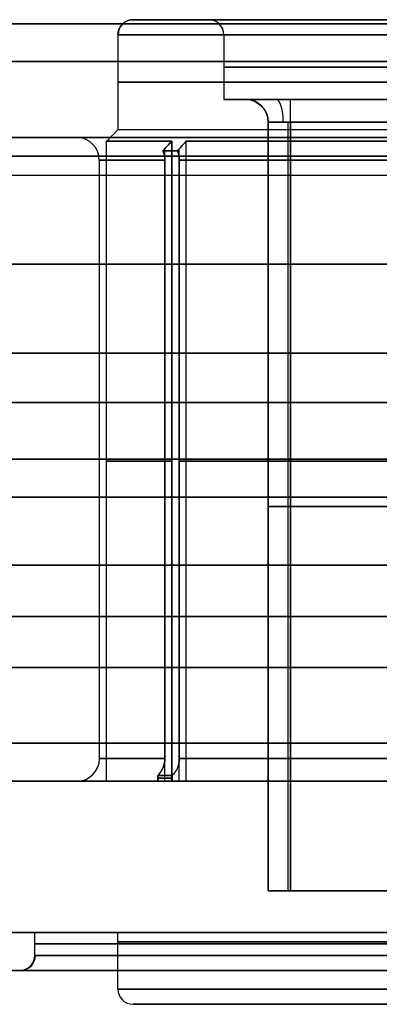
# Model space of a CAD drawing. Header units: centimetres. Extents: x -11.4 to 11.4, y -26.1 to 0.
# Tile 237 of 256: x -3.72 to -3.244, y -9.295 to -7.995. Entities that reach past the tile are written whole.
import ezdxf

# ---------------------------------------------------------------- set-up
doc = ezdxf.new("R2010")
doc.units = ezdxf.units.CM
doc.layers.add('Default', color=7, linetype='Continuous', true_color=0x000000)

msp = doc.modelspace()

# ---------------------------------------------------------------- linework, layer by layer
at = {"layer": 'Default'}
for p, q in [((-3.57, -7.9946), (-3.47, -7.9946)), ((-3.45, -8.1), (-3.0936, -8.1)), ((-3.3917, -8.13, -0.13), (-3.3917, -9.1446, -0.13)), ((-3.3655, -8.13, 0.1002), (-3.3655, -9.1446, 0.1002)), ((-3.645, -8.15), (-5.025, -8.15)), ((-3.605, -9), (-3.605, -8.155)), ((10.575, -8.175, -3.25), (-4.575, -8.175, -3.25)), ((-4.575, -8.175, 3.25), (10.575, -8.175, 3.25)), ((-3.528, -9, 0.4609), (-3.528, -8.165, 0.4609)), ((-3.528, -9, -0.4609), (-3.528, -8.165, -0.4609)), ((-3.5089, -9, 0.5071), (-3.5089, -8.165, 0.5071)), ((-3.5089, -9, -0.5071), (-3.5089, -8.165, -0.5071)), ((-3.615, -8.18), (-3.615, -8.97)), ((-4.575, -8.3175, -3.275), (10.575, -8.3175, -3.275)), ((10.575, -8.3175, 3.275), (-4.575, -8.3175, 3.275)), ((11.05, -8.5, 3.3), (-5.05, -8.5, 3.3)), ((-5.05, -8.5, -3.3), (11.05, -8.5, -3.3)), ((9.865, -8.575, -3.065), (-3.865, -8.575, -3.065)), ((-3.865, -8.575, 3.065), (9.865, -8.575, 3.065)), ((-3.5188, -8.5775, 0.4571), (-3.528, -8.5775, 0.4609)), ((-3.528, -8.5775, -0.4609), (-3.5188, -8.5775, -0.4571)), ((-3.5089, -8.5775, 0.5071), (-3.4997, -8.5775, 0.5033)), ((-3.4997, -8.5775, -0.5033), (-3.5089, -8.5775, -0.5071)), ((11.3, -8.625, 3.55), (-11.3, -8.625, 3.55)), ((-11.3, -8.625, -3.55), (11.3, -8.625, -3.55)), ((-3.0933, -8.6373, -0.1), (-3.3617, -8.6373, -0.1)), ((-3.3617, -8.6373, 0.1), (-3.0933, -8.6373, 0.1)), ((-4.575, -8.7825, -3.275), (10.575, -8.7825, -3.275)), ((10.575, -8.7825, 3.275), (-4.575, -8.7825, 3.275)), ((-3.645, -9), (-3.605, -9)), ((-3.7, -9.2), (-3.59, -9.2)), ((-3.57, -9.2946), (-1.13, -9.2946))]:
    msp.add_line(p, q, dxfattribs=at)
at = {"layer": 'Default', "extrusion": (0, 0, -1)}
msp.add_arc((3.57, -8.0146), 0.02, 360, 90, dxfattribs=at)
at = {"layer": 'Default', "extrusion": (-0.00659, 0, 0.999978)}
msp.add_arc((-3.5699, -8.0146, 0.0155), 0.02, 90, 180, dxfattribs=at)
at = {"layer": 'Default', "extrusion": (0, -1, 0)}
for centre, radius, start, end in [((-2.35, 0, 7.9946), 1.22, 180, 0), ((-2.35, 0, 7.9946), 1.22, 0, 180), ((-2.35, 0, 7.9946), 1.12, 0, 180), ((-2.35, 0, 8.0146), 1.24, 0, 180), ((-2.35, 0, 8.0146), 1.24, 180, 0), ((-2.35, 0, 8.0146), 1.1, 0, 180), ((-2.35, 0, 8.0146), 1.1, 180, 0), ((-2.35, 0, 8.0573), 1.1, 0, 180), ((-2.35, 0, 8.0573), 1.1, 180, 0), ((-2.35, 0, 8.0773), 1.24, 0, 180), ((-2.35, 0, 8.0773), 1.24, 180, 0), ((-3.3617, -0.13, 8.1), 0.06, 90, 187.3223), ((-3.3617, 0.13, 8.1), 0.06, 172.6777, 270), ((-3.3617, -0.13, 8.1), 0.06, 90, 187.3223), ((-3.3617, 0.13, 8.1), 0.06, 172.6777, 269.8467), ((-2.35, 0, 8.1), 1.08, 187.3223, 262.6777), ((-2.35, 0, 8.1), 1.08, 97.3223, 172.6777), ((-3.3617, -0.13, 8.13), 0.03, 90, 187.3223), ((-3.3617, 0.13, 8.13), 0.03, 172.6777, 270), ((-2.35, 0, 8.13), 1.05, 187.3223, 262.6777), ((-2.35, 0, 8.13), 1.05, 97.3223, 172.6777), ((-2.35, 0, 8.14), 1.24, 0, 180), ((-2.35, 0, 8.18), 1.265, 158.6324, 201.3676), ((-2.35, 0, 8.18), 1.265, 113.6324, 156.3676), ((-2.35, 0, 8.18), 1.265, 203.6324, 246.3676), ((-2.35, 0, 8.575), 1.265, 158.6324, 201.3676), ((-2.35, 0, 8.575), 1.265, 113.6324, 156.3676), ((-2.35, 0, 8.575), 1.265, 203.6324, 246.3676), ((-3.3617, -0.13, 8.6373), 0.03, 90, 187.3223), ((-3.3617, 0.13, 8.6373), 0.03, 172.6777, 270), ((-2.35, 0, 9), 1.295, 90, 270), ((-2.35, 0, 9), 1.295, 90, 270), ((-2.35, 0, 9), 1.275, 201.3765, 203.6235), ((-2.35, 0, 9), 1.275, 156.3765, 158.6235), ((-2.35, 0, 9), 1.255, 203.6414, 246.3586), ((-2.35, 0, 9), 1.255, 113.6414, 156.3586), ((-3.3617, -0.13, 9.1446), 0.03, 90, 187.3223), ((-3.3617, 0.13, 9.1446), 0.03, 172.6777, 270), ((-2.35, 0, 9.1446), 1.05, 187.3223, 262.6777), ((-2.35, 0, 9.1446), 1.05, 97.3223, 172.6777), ((-2.35, 0, 9.2), 1.35, 180, 0), ((-2.35, 0, 9.2), 1.24, 180, 252.7525), ((-2.35, 0, 9.2), 1.24, 100.5506, 180), ((-2.35, 0, 9.215), 1.35, 180, 0), ((-2.35, 0, 9.215), 1.35, 0, 180), ((-2.35, 0, 9.2123), 1.24, 180, 0), ((-2.35, 0, 9.2123), 1.24, 0, 180)]:
    msp.add_arc(centre, radius, start, end, dxfattribs=at)
at = {"layer": 'Default', "extrusion": (0, 1, 0)}
for centre, radius, start, end in [((2.35, 0, -7.9946), 1.12, 0, 180), ((2.35, 0, -7.9946), 1.12, 180, 0), ((2.35, 0, -8.1), 1.1, 0, 180), ((2.35, 0, -8.1), 1.1, 180, 0), ((2.35, 0, -8.15), 1.295, 270, 90), ((2.35, 0, -8.14), 1.24, 180, 0), ((2.35, 0, -8.155), 1.255, 360, 21.3586), ((2.35, 0, -8.155), 1.255, 338.6414, 0), ((2.35, 0, -8.155), 1.255, 23.6414, 66.3586), ((2.35, 0, -8.155), 1.255, 293.6414, 336.3586), ((2.35, 0, -8.1677), 1.2677, 21.37, 23.63), ((2.35, 0, -8.1677), 1.2677, 336.37, 338.63), ((2.35, 0, -8.5775), 1.255, 338.6414, 21.3586), ((2.35, 0, -8.5775), 1.255, 293.6414, 336.3586), ((2.35, 0, -8.5775), 1.255, 23.6414, 66.3586), ((2.35, 0, -8.6373), 1.05, 277.3223, 352.6777), ((2.35, 0, -8.6373), 1.05, 7.3223, 82.6777), ((2.35, 0, -8.97), 1.265, 338.6324, 21.3676), ((2.35, 0, -8.97), 1.265, 23.6324, 66.3676), ((2.35, 0, -8.97), 1.265, 293.6324, 336.3676), ((2.35, 0, -8.9924), 1.275, 21.3765, 23.6235), ((2.35, 0, -8.9924), 1.275, 336.3765, 338.6235), ((2.35, 0, -9), 1.255, 338.6414, 21.3586), ((2.35, 0, -9.2), 1.35, 0, 180), ((2.35, 0, -9.23), 1.35, 0, 180), ((2.35, 0, -9.23), 1.35, 180, 0), ((2.35, 0, -9.25), 1.37, 0, 180), ((2.35, 0, -9.25), 1.37, 180, 0), ((2.35, 0, -9.2746), 1.24, 180, 0), ((2.35, 0, -9.2746), 1.24, 0, 180), ((2.35, 0, -9.2946), 1.22, 0, 180), ((2.35, 0, -9.2946), 1.22, 180, 0)]:
    msp.add_arc(centre, radius, start, end, dxfattribs=at)
at = {"layer": 'Default'}
for centre, start, end in [((-3.47, -8.0146), 0, 90), ((-3.72, -9.23), 270, 0), ((-3.57, -9.2746), 180, 270)]:
    msp.add_arc(centre, 0.02, start, end, dxfattribs=at)
at = {"layer": 'Default', "extrusion": (-0.005028, 0, 0.999987)}
msp.add_arc((-3.47, -8.0146, 0.0118), 0.02, 0, 90, dxfattribs=at)
at = {"layer": 'Default', "extrusion": (0.127451, 2.38106e-12, -0.991845)}
msp.add_arc((-8.13, -3.4108, -0.2995), 0.03, 0, 90, dxfattribs=at)
at = {"layer": 'Default', "extrusion": (0.127451, 2.38106e-12, 0.991845)}
msp.add_arc((-8.13, 3.4108, -0.2995), 0.03, 270, 360, dxfattribs=at)
at = {"layer": 'Default', "extrusion": (-0.20119, 0, 0.979552)}
msp.add_arc((8.13, -3.3268, 0.8037), 0.03, 90, 180, dxfattribs=at)
at = {"layer": 'Default', "extrusion": (0.945922, 0, 0.324394)}
msp.add_arc((-8.13, 1.0275, -3.2221), 0.03, 270, 0, dxfattribs=at)
at = {"layer": 'Default', "extrusion": (1, 0, 0)}
msp.add_arc((-8.13, -0.07, -3.3617), 0.03, 270, 0, dxfattribs=at)
at = {"layer": 'Default', "extrusion": (-1, 0, 0)}
msp.add_arc((8.13, 0.07, 3.3617), 0.03, 90, 180, dxfattribs=at)
at = {"layer": 'Default', "extrusion": (0.021207, 0, 0.999775)}
msp.add_arc((-8.18, 3.6445, -0.0498), 0.03, 270, 0, dxfattribs=at)
at = {"layer": 'Default', "extrusion": (-0.030124, 0, 0.999546)}
msp.add_arc((8.97, -3.6439, 0.0708), 0.03, 0, 90, dxfattribs=at)
at = {"layer": 'Default', "extrusion": (-0.038526, 0, 0.999258)}
msp.add_arc((9.23, -3.7183, 0.0905), 0.02, 0, 90, dxfattribs=at)
at = {"layer": 'Default', "extrusion": (-0.004461, 0, 0.99999)}
msp.add_arc((-3.57, -9.2746, 0.0105), 0.02, 180, 270, dxfattribs=at)
at = {"layer": 'Default'}
for points, degree in [([(11.3, -8, 3.5), (0, -8, 3.5), (-11.3, -8, 3.5)], 2), ([(-11.3, -8, -3.5), (0, -8, -3.5), (11.3, -8, -3.5)], 2), ([(-5.05, -8, 3.35), (3, -8, 3.35), (11.05, -8, 3.35)], 2), ([(11.05, -8, -3.35), (3, -8, -3.35), (-5.05, -8, -3.35)], 2), ([(-3.59, -8.0146), (-3.59, -8.0773), (-3.59, -8.14)], 2), ([(-3.45, -8.0146), (-3.45, -8.0573), (-3.45, -8.1)], 2), ([(11.3, -8.05, 3.55), (0, -8.05, 3.55), (-11.3, -8.05, 3.55)], 2), ([(-11.3, -8.05, -3.55), (0, -8.05, -3.55), (11.3, -8.05, -3.55)], 2), ([(11.05, -8.05, 3.3), (3, -8.05, 3.3), (-5.05, -8.05, 3.3)], 2), ([(-5.05, -8.05, -3.3), (3, -8.05, -3.3), (11.05, -8.05, -3.3)], 2), ([(-3.3617, -8.1, 0.07), (-3.226, -8.1, 0.07), (-3.0903, -8.1, 0.07)], 2), ([(-3.0903, -8.1, -0.07), (-3.226, -8.1, -0.07), (-3.3617, -8.1, -0.07)], 2), ([(-3.3914, -9.1446, -0.1338), (-3.3914, -8.6373, -0.1338), (-3.3914, -8.13, -0.1338)], 2), ([(-3.3914, -8.13, 0.1338), (-3.3914, -8.6373, 0.1338), (-3.3914, -9.1446, 0.1338)], 2), ([(-3.0933, -8.13, -0.1), (-3.2275, -8.13, -0.1), (-3.3617, -8.13, -0.1)], 2), ([(-3.3617, -9.1446, -0.1), (-3.3617, -8.6373, -0.1), (-3.3617, -8.13, -0.1)], 2), ([(-3.3617, -8.13, 0.1), (-3.3617, -8.6373, 0.1), (-3.3617, -9.1446, 0.1)], 2), ([(-3.0933, -8.13, 0.1), (-3.2275, -8.13, 0.1), (-3.3617, -8.13, 0.1)], 2), ([(-4.575, -8.15, -3.225), (3, -8.15, -3.225), (10.575, -8.15, -3.225)], 2), ([(10.575, -8.15, 3.225), (3, -8.15, 3.225), (-4.575, -8.15, 3.225)], 2), ([(-3.59, -8.14), (-3.5975, -8.1475), (-3.605, -8.155)], 2), ([(-3.5188, -8.155, 0.4571), (-3.5208, -8.1571, 0.4579), (-3.5246, -8.1613, 0.4595), (-3.5285, -8.1655, 0.4611), (-3.5305, -8.1677, 0.4619)], 3), ([(-3.5305, -8.1677, -0.4619), (-3.5285, -8.1655, -0.4611), (-3.5246, -8.1613, -0.4595), (-3.5208, -8.1571, -0.4579), (-3.5188, -8.155, -0.4571)], 3), ([(-3.5188, -9, 0.4571), (-3.5188, -8.5775, 0.4571), (-3.5188, -8.155, 0.4571)], 2), ([(-3.5188, -8.155, -0.4571), (-3.5188, -8.5775, -0.4571), (-3.5188, -9, -0.4571)], 2), ([(-3.5114, -8.1677, 0.5081), (-3.5094, -8.1655, 0.5073), (-3.5055, -8.1613, 0.5057), (-3.5016, -8.1571, 0.5041), (-3.4997, -8.155, 0.5033)], 3), ([(-3.4997, -8.155, -0.5033), (-3.5016, -8.1571, -0.5041), (-3.5055, -8.1613, -0.5057), (-3.5094, -8.1655, -0.5073), (-3.5114, -8.1677, -0.5081)], 3), ([(-3.4997, -9, 0.5033), (-3.4997, -8.5775, 0.5033), (-3.4997, -8.155, 0.5033)], 2), ([(-3.4997, -9, -0.5033), (-3.4997, -8.5775, -0.5033), (-3.4997, -8.155, -0.5033)], 2), ([(-3.528, -8.18, 0.4609), (-3.528, -8.1792, 0.4609), (-3.5281, -8.1775, 0.4609), (-3.5284, -8.1749, 0.4611), (-3.5289, -8.1724, 0.4613), (-3.5296, -8.17, 0.4615), (-3.5302, -8.1684, 0.4618), (-3.5305, -8.1677, 0.4619)], 3), ([(-3.5305, -8.1677, -0.4619), (-3.5302, -8.1683, -0.4618), (-3.5297, -8.1696, -0.4616), (-3.5291, -8.1716, -0.4613), (-3.5286, -8.1737, -0.4612), (-3.5283, -8.1758, -0.461), (-3.5281, -8.1779, -0.4609), (-3.528, -8.1793, -0.4609), (-3.528, -8.18, -0.4609)], 3), ([(-3.5089, -8.18, 0.5071), (-3.5089, -8.1793, 0.5071), (-3.509, -8.1779, 0.5071), (-3.5092, -8.1758, 0.5072), (-3.5095, -8.1737, 0.5073), (-3.51, -8.1716, 0.5075), (-3.5106, -8.1696, 0.5078), (-3.5111, -8.1683, 0.508), (-3.5114, -8.1677, 0.5081)], 3), ([(-3.5114, -8.1677, -0.5081), (-3.511, -8.1684, -0.508), (-3.5105, -8.17, -0.5077), (-3.5098, -8.1724, -0.5075), (-3.5093, -8.1749, -0.5072), (-3.509, -8.1775, -0.5071), (-3.5089, -8.1792, -0.5071), (-3.5089, -8.18, -0.5071)], 3), ([(-3.528, -8.97, 0.4609), (-3.528, -8.575, 0.4609), (-3.528, -8.18, 0.4609)], 2), ([(-3.528, -8.18, -0.4609), (-3.528, -8.575, -0.4609), (-3.528, -8.97, -0.4609)], 2), ([(-3.5089, -8.18, 0.5071), (-3.5089, -8.575, 0.5071), (-3.5089, -8.97, 0.5071)], 2), ([(-3.5089, -8.97, -0.5071), (-3.5089, -8.575, -0.5071), (-3.5089, -8.18, -0.5071)], 2), ([(-4.575, -8.2, -3.275), (3, -8.2, -3.275), (10.575, -8.2, -3.275)], 2), ([(-4.575, -8.2, 3.275), (3, -8.2, 3.275), (10.575, -8.2, 3.275)], 2), ([(-4.575, -8.435, -3.275), (3, -8.435, -3.275), (10.575, -8.435, -3.275)], 2), ([(10.575, -8.435, 3.275), (3, -8.435, 3.275), (-4.575, -8.435, 3.275)], 2), ([(9.865, -8.435, -3.065), (3, -8.435, -3.065), (-3.865, -8.435, -3.065)], 2), ([(-3.865, -8.435, 3.065), (3, -8.435, 3.065), (9.865, -8.435, 3.065)], 2), ([(-4.575, -8.715, -3.275), (3, -8.715, -3.275), (10.575, -8.715, -3.275)], 2), ([(10.575, -8.715, 3.275), (3, -8.715, 3.275), (-4.575, -8.715, 3.275)], 2), ([(-3.865, -8.715, 3.065), (3, -8.715, 3.065), (9.865, -8.715, 3.065)], 2), ([(9.865, -8.715, -3.065), (3, -8.715, -3.065), (-3.865, -8.715, -3.065)], 2), ([(-4.575, -8.85, -3.275), (3, -8.85, -3.275), (10.575, -8.85, -3.275)], 2), ([(10.575, -8.85, 3.275), (3, -8.85, 3.275), (-4.575, -8.85, 3.275)], 2), ([(-5.05, -8.95, 3.3), (3, -8.95, 3.3), (11.05, -8.95, 3.3)], 2), ([(11.05, -8.95, -3.3), (3, -8.95, -3.3), (-5.05, -8.95, -3.3)], 2), ([(-3.5373, -8.9924, 0.4647), (-3.5367, -8.9918, 0.4645), (-3.5356, -8.9906, 0.464), (-3.5341, -8.9887, 0.4634), (-3.5327, -8.9867, 0.4628), (-3.5315, -8.9845, 0.4623), (-3.5304, -8.9823, 0.4619), (-3.5296, -8.9799, 0.4615), (-3.5289, -8.9775, 0.4613), (-3.5284, -8.975, 0.4611), (-3.5281, -8.9725, 0.4609), (-3.528, -8.9708, 0.4609), (-3.528, -8.97, 0.4609)], 3), ([(-3.528, -8.97, -0.4609), (-3.528, -8.9708, -0.4609), (-3.5281, -8.9723, -0.4609), (-3.5283, -8.9746, -0.461), (-3.5287, -8.9768, -0.4612), (-3.5293, -8.979, -0.4614), (-3.53, -8.9812, -0.4617), (-3.5309, -8.9833, -0.4621), (-3.5319, -8.9853, -0.4625), (-3.5331, -8.9873, -0.463), (-3.5343, -8.9891, -0.4635), (-3.5357, -8.9908, -0.4641), (-3.5368, -8.9919, -0.4645), (-3.5373, -8.9924, -0.4647)], 3), ([(-3.5089, -8.97, 0.5071), (-3.5089, -8.9708, 0.5071), (-3.509, -8.9723, 0.5071), (-3.5092, -8.9746, 0.5072), (-3.5096, -8.9768, 0.5074), (-3.5102, -8.979, 0.5076), (-3.5109, -8.9812, 0.5079), (-3.5118, -8.9833, 0.5083), (-3.5128, -8.9853, 0.5087), (-3.5139, -8.9873, 0.5092), (-3.5152, -8.9891, 0.5097), (-3.5166, -8.9908, 0.5103), (-3.5176, -8.9919, 0.5107), (-3.5182, -8.9924, 0.5109)], 3), ([(-3.5089, -8.97, -0.5071), (-3.5089, -8.9708, -0.5071), (-3.509, -8.9725, -0.5071), (-3.5093, -8.975, -0.5072), (-3.5098, -8.9775, -0.5074), (-3.5104, -8.9799, -0.5077), (-3.5113, -8.9823, -0.5081), (-3.5123, -8.9845, -0.5085), (-3.5136, -8.9867, -0.509), (-3.5149, -8.9887, -0.5096), (-3.5165, -8.9906, -0.5102), (-3.5176, -8.9918, -0.5107), (-3.5182, -8.9924, -0.5109)], 3), ([(-3.5373, -9, 0.4647), (-3.5373, -8.9962, 0.4647), (-3.5373, -8.9924, 0.4647)], 2), ([(-3.5373, -8.9924, -0.4647), (-3.5373, -8.9962, -0.4647), (-3.5373, -9, -0.4647)], 2), ([(-3.5279, -9, -0.4879), (-3.5279, -8.9962, -0.4879), (-3.5279, -8.9924, -0.4879)], 2), ([(-3.5279, -9, 0.4879), (-3.5279, -8.9962, 0.4879), (-3.5279, -8.9924, 0.4879)], 2), ([(-3.5182, -8.9924, 0.5109), (-3.5182, -8.9962, 0.5109), (-3.5182, -9, 0.5109)], 2), ([(-3.5182, -9, -0.5109), (-3.5182, -8.9962, -0.5109), (-3.5182, -8.9924, -0.5109)], 2), ([(11.05, -9, 3.25), (3, -9, 3.25), (-5.05, -9, 3.25)], 2), ([(-5.05, -9, -3.25), (3, -9, -3.25), (11.05, -9, -3.25)], 2), ([(10.575, -9, -3.125), (3, -9, -3.125), (-4.575, -9, -3.125)], 2), ([(-4.575, -9, 3.125), (3, -9, 3.125), (10.575, -9, 3.125)], 2), ([(-3.5188, -9, 0.4571), (-3.528, -9, 0.4609), (-3.5373, -9, 0.4647)], 2), ([(-3.5373, -9, -0.4647), (-3.528, -9, -0.4609), (-3.5188, -9, -0.4571)], 2), ([(-3.5182, -9, 0.5109), (-3.5089, -9, 0.5071), (-3.4997, -9, 0.5033)], 2), ([(-3.5182, -9, -0.5109), (-3.5089, -9, -0.5071), (-3.4997, -9, -0.5033)], 2), ([(-3.1135, -9.1446, -0.1), (-3.2376, -9.1446, -0.1), (-3.3617, -9.1446, -0.1)], 2), ([(-3.3617, -9.1446, 0.1), (-3.2376, -9.1446, 0.1), (-3.1135, -9.1446, 0.1)], 2), ([(11.3, -9.2, 3.55), (0, -9.2, 3.55), (-11.3, -9.2, 3.55)], 2), ([(-11.3, -9.2, -3.55), (0, -9.2, -3.55), (11.3, -9.2, -3.55)], 2), ([(-3.7, -9.23), (-3.7, -9.215), (-3.7, -9.2)], 2), ([(-3.59, -9.2746), (-3.59, -9.2373), (-3.59, -9.2)], 2), ([(11.3, -9.25, 3.5), (0, -9.25, 3.5), (-11.3, -9.25, 3.5)], 2), ([(-11.3, -9.25, -3.5), (0, -9.25, -3.5), (11.3, -9.25, -3.5)], 2)]:
    msp.add_open_spline(points, degree=degree, dxfattribs=at)
for points in [[(-3.5182, -8.9962, -0.5109), (-3.5282, -8.9962, -0.488), (-3.5373, -8.9962, -0.4647)], [(-3.5373, -8.9962, 0.4647), (-3.5282, -8.9962, 0.488), (-3.5182, -8.9962, 0.5109)]]:
    msp.add_rational_spline(points, [0.99998565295, 0.999793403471, 0.99998565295], degree=2, dxfattribs=at)

doc.saveas('drawing.dxf')
